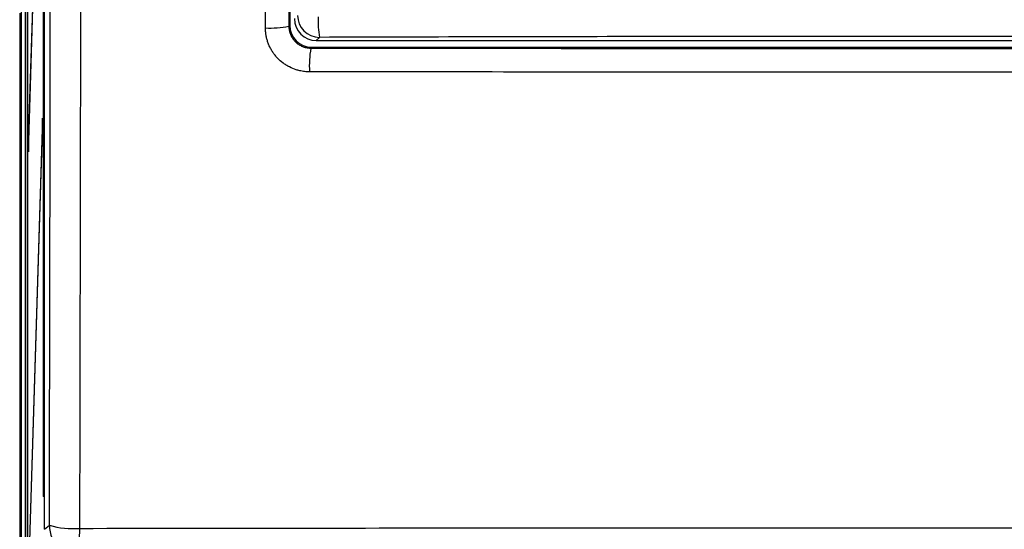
# Paper-space layout 'Blatt3' of a CAD drawing. Header units: millimetres. Extents: x 5 to 418, y 2 to 292.
# Tile 5 of 53: x 67 to 97, y 140 to 156. Entities that reach past the tile are written whole.
import ezdxf

# ---------------------------------------------------------------- set-up
doc = ezdxf.new("R2010")
doc.units = ezdxf.units.MM

psp = doc.layouts.new('Blatt3')

# ---------------------------------------------------------------- linework, layer by layer
at = {"color": 7, "linetype": 'Continuous', "lineweight": 25}
for p, q in [((66.9266, 127.5375), (66.9266, 233.1548)), ((67.0439, 127.6605), (67.0439, 232.9825)), ((67.1053, 227.1548), (67.1053, 133.8215)), ((67.1131, 133.8215), (67.1131, 227.1548)), ((67.6281, 140.1634), (67.6281, 227.1522)), ((67.5877, 226.4881), (67.5877, 141.1548)), ((67.5956, 141.1548), (67.5956, 226.4881)), ((75.0638, 224.7321), (75.0638, 155.4503)), ((67.5643, 165.9677), (67.1327, 151.9881)), ((67.1366, 151.6129), (67.5681, 165.5925)), ((66.8713, 155.8215), (66.8713, 125.6548)), ((75.0384, 155.4248), (75.0638, 155.4503)), ((66.9091, 155.2896), (66.88, 155.3186)), ((66.9115, 155.318), (66.9091, 155.2896)), ((66.9111, 155.3142), (66.911, 155.3113)), ((75.9675, 155.0853), (75.8704, 154.9881)), ((75.7304, 154.7837), (75.7053, 154.7586)), ((75.7304, 154.7837), (114.6789, 154.7837)), ((75.8704, 154.9881), (114.5389, 154.9881)), ((67.5643, 152.6344), (67.1327, 138.6548)), ((67.5681, 152.2591), (67.5643, 152.6344)), ((67.1366, 138.2795), (67.5681, 152.2591)), ((67.1327, 151.9881), (67.1366, 151.6129)), ((67.1477, 151.9729), (67.1327, 151.9881)), ((67.5956, 141.1548), (67.5877, 141.1548)), ((67.6281, 140.1634), (67.7732, 140.2877))]:
    psp.add_line(p, q, dxfattribs=at)
for centre, radius, start, end in [((75.9696, 155.7531), 0.6679, 180.1836, 269.8164), ((78.8725, 155.5797), 2.9468, 177.53897, 189.65999), ((67.0467, 155.3186), 0.1667, 142.86603, 179.98072), ((74.5052, 157.8592), 2.4921, 265.90558, 282.3543), ((78.748, 154.2213), 3.0898, 169.98604, 183.37209), ((68.4868, 142.6812), 2.4976, 253.39906, 274.61777), ((68.7734, 140.2881), 1.0002, 180.02228, 269.97454), ((71.4128, 139.9924), 2.7322, 175.81713, 194.94369)]:
    psp.add_arc(centre, radius, start, end, dxfattribs=at)
for centre, major_axis, ratio, start_param, end_param in [((66.8801, 155.6519), (0, 0.3333), 0.0174551, 1.5707963, 3.1241394), ((75.8722, 155.6557), (-0.4727, -0.4727), 0.9972647, 5.4991567, 7.0672139), ((66.9092, 155.6228), (0, 0.3333), 0.0174551, 3.4334263, 4.712389), ((75.7306, 155.4505), (-0.4715, -0.4715), 0.9996955, 5.4979394, 7.0684312), ((66.9092, 155.6228), (0, 0.3333), 0.0174551, 3.1241394, 3.4334263)]:
    psp.add_ellipse(centre, major_axis=major_axis, ratio=ratio, start_param=start_param, end_param=end_param, dxfattribs=at)
for points, knots in [([(67.7732, 140.2877), (67.7777, 142.6036), (67.7866, 147.2358), (67.7984, 154.1916), (67.809, 161.1527), (67.8185, 168.1977), (67.8268, 175.3258), (67.8338, 182.537), (67.8396, 189.7519), (67.8423, 194.5641), (67.8437, 196.9702)], [0, 0, 0, 0, 0.1228665, 0.2457424, 0.3686469, 0.4915608, 0.6186443, 0.7457384, 0.872864, 1, 1, 1, 1]), ([(68.7591, 196.8912), (68.7591, 196.8912), (68.7566, 192.0825), (68.7498, 182.4671), (68.7328, 166.7835), (68.7119, 152.6899), (68.694, 143.4117), (68.6879, 140.1917)], [0, 0, 0, 0, 0.0000001, 0.2539862, 0.5079724, 0.8292412, 1, 1, 1, 1]), ([(74.3273, 155.3735), (74.3267, 155.8166), (74.3237, 158.0323), (74.3165, 163.7955), (74.3069, 172.6684), (74.2969, 184.2912), (74.2926, 192.3684), (74.2903, 196.8912)], [0, 0, 0, 0, 0.0320694, 0.1603478, 0.4169318, 0.6735157, 1, 1, 1, 1]), ([(75.0013, 196.9439), (75.003, 193.4819), (75.0065, 186.5574), (75.0148, 176.1748), (75.0251, 165.7952), (75.0339, 158.8818), (75.0384, 155.4248)], [0, 0, 0, 0, 0.2498941, 0.4998305, 0.749894, 1, 1, 1, 1]), ([(75.6635, 154.0395), (75.6389, 154.04), (75.5648, 154.0413), (75.466, 154.0529), (75.3567, 154.0744), (75.2249, 154.1102), (75.0857, 154.1674), (74.9553, 154.2414), (74.8316, 154.3261), (74.7189, 154.4261), (74.6201, 154.539), (74.5536, 154.6294), (74.495, 154.7248), (74.444, 154.826), (74.4019, 154.9309), (74.369, 155.0381), (74.3454, 155.1473), (74.3302, 155.2595), (74.3283, 155.3354), (74.3273, 155.3735)], [0, 0, 0, 0, 0.03524898, 0.10626765, 0.14206922, 0.19468935, 0.30171032, 0.35623958, 0.40889808, 0.51600732, 0.57058696, 0.62331653, 0.67641423, 0.73067294, 0.7853327, 0.83804664, 0.89112746, 0.94536427, 1, 1, 1, 1]), ([(75.0384, 155.4248), (75.0389, 155.4065), (75.0398, 155.3697), (75.0471, 155.3144), (75.0589, 155.2592), (75.0754, 155.2052), (75.0962, 155.1532), (75.1211, 155.1032), (75.1506, 155.0549), (75.184, 155.0093), (75.2208, 154.9671), (75.2608, 154.9281), (75.3045, 154.8923), (75.351, 154.8603), (75.4159, 154.8232), (75.4853, 154.7943), (75.5634, 154.7731), (75.631, 154.7611), (75.6804, 154.7594), (75.7053, 154.7586)], [0, 0, 0, 0, 0.05286581, 0.10609633, 0.16048276, 0.21527122, 0.26799317, 0.32108496, 0.37534831, 0.43001853, 0.48257525, 0.53550323, 0.58960412, 0.64411082, 0.69663773, 0.80350167, 0.85796641, 0.92853674, 1, 1, 1, 1]), ([(114.4418, 155.0853), (111.2437, 155.0937), (104.844, 155.1107), (95.2255, 155.1173), (87.203, 155.1112), (80.7825, 155.0991), (77.5726, 155.0899), (75.9675, 155.0853)], [0, 0, 0, 0, 0.2495284, 0.4993423, 0.7494764, 0.8747245, 1, 1, 1, 1]), ([(75.7053, 154.7586), (78.9448, 154.7555), (85.4269, 154.7494), (95.1758, 154.7471), (104.9407, 154.7494), (111.4485, 154.7555), (114.704, 154.7586)], [0, 0, 0, 0, 0.2493852, 0.499015, 0.7493837, 1, 1, 1, 1]), ([(114.7457, 154.0395), (114.3021, 154.0391), (112.084, 154.0367), (108.0885, 154.0332), (102.7571, 154.0302), (97.4214, 154.0287), (92.0824, 154.0288), (86.6746, 154.0306), (81.2001, 154.034), (77.5093, 154.0377), (75.6635, 154.0395)], [0, 0, 0, 0, 0.0340943, 0.170476, 0.3068577, 0.4432794, 0.5798212, 0.7164031, 0.8581791, 1, 1, 1, 1]), ([(68.6879, 140.1917), (70.8908, 140.1947), (75.2977, 140.2009), (81.924, 140.2069), (88.5606, 140.2107), (95.5654, 140.212), (101.9239, 140.2106), (107.6324, 140.2074), (112.3316, 140.2034), (117.0291, 140.1983), (120.1572, 140.1939), (121.7214, 140.1917)], [0, 0, 0, 0, 0.124856, 0.2497693, 0.3748552, 0.4999988, 0.6455286, 0.7340953, 0.8226824, 0.9113309, 1, 1, 1, 1])]:
    psp.add_open_spline(points, degree=3, knots=knots, dxfattribs=at)

doc.saveas('drawing.dxf')
